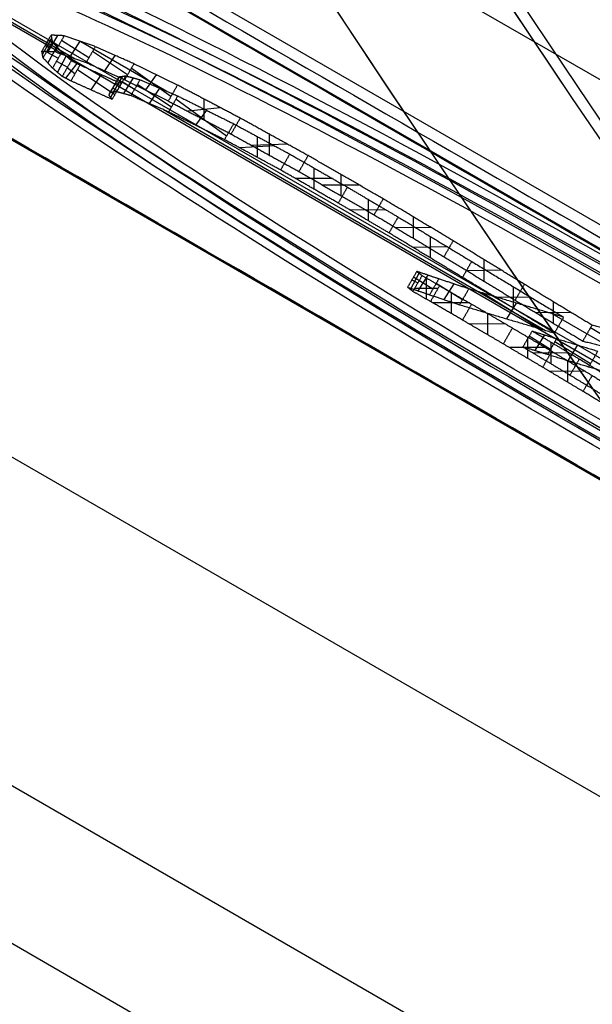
# Model space of a CAD drawing. Header units: millimetres. Extents: x -273 to 273, y -262 to 262.
# Tile 14 of 256: x -85.96 to -82.85, y -60.86 to -55.51. Entities that reach past the tile are written whole.
import ezdxf

# ---------------------------------------------------------------- set-up
doc = ezdxf.new("R2010")
doc.units = ezdxf.units.MM
doc.header["$MEASUREMENT"] = 0
doc.layers.add('Default', color=7, linetype='Continuous', true_color=0x000000)

# ---------------------------------------------------------------- blocks, each defined once
blk = doc.blocks.new('Block 01')
at = {"layer": 'Default', "color": 9, "true_color": 0xbfbfbf, "extrusion": (0.85774, -0.495217, 0.137993)}
for centre, radius, start, end in [((0, 799.967, -26.913), 80.7, 197.434898, 342.565102), ((0, 799.967, -26.613), 81, 198.234363, 341.765637), ((0, 799.967, -26.913), 79.3, 196.481918, 343.518082), ((0, 799.967, -26.913), 79.3, 208.507301, 343.518082), ((0, 799.967, -26.613), 79, 196.527879, 343.472121), ((0, 799.967, -24.913), 79.3, 196.481918, 343.518082), ((0, 799.967, -25.513), 80.7, 77.650321, 340.29454), ((0, 799.967, -25.213), 79, 196.527879, 343.472121), ((0, 799.967, -25.213), 81, 200.446478, 339.553522), ((0, 799.967, -25.213), 81, 200.446478, 339.553522), ((0, 799.967, -25.213), 80.4, 77.650321, 340.276918), ((0, 799.967, -24.913), 80.7, 200.13883, 339.86117), ((0, 799.967, -24.913), 80.7, 77.650321, 327.51504)]:
    blk.add_arc(centre, radius, start, end, dxfattribs=at)
at = {"layer": 'Default', "color": 9, "true_color": 0xbfbfbf}
blk.add_rational_spline([(-75.7661, 131.2307, 761.3572), (-79.1449, 110.7746, 708.9481), (-107.3255, 61.9644, 708.9481), (-135.506, 13.1542, 708.9481), (-151.5322, 0, 761.3572)], [1, 0.819846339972, 1, 0.819846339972, 1], degree=2, knots=[0, 0, 0, 98.398111, 98.398111, 196.796222, 196.796222, 196.796222], dxfattribs=at)

msp = doc.modelspace()

# ---------------------------------------------------------------- linework, layer by layer
at = {"layer": 'Default', "color": 9, "true_color": 0xbfbfbf}
for p, q in [((-0.6262, -103.288, -743.5893), (-89.1369, -52.1863, -743.5893)), ((-90.0439, -52.4483, -760.7397), (-0.3996, -104.2045, -760.7397)), ((-1.023, -103.9754, -744.824), (-89.5338, -52.8737, -744.824)), ((-1.0113, -104.6115, -751.8823), (-90.0906, -53.1816, -751.8823)), ((-89.7913, -53.3197, -743.4843), (-1.2806, -104.4214, -743.4843)), ((-1, -105.2443, -758.9064), (-90.6443, -53.4882, -758.9064)), ((-90.6409, -53.4823, -758.7421), (-0.9966, -105.2385, -758.7421)), ((-1.7452, -106.5351, -760.5238), (-91.3895, -54.779, -760.5238)), ((-86.5618, -55.2041, -752.0856), (-85.6621, -55.7236, -752.0856)), ((-85.8086, -55.6834, -752.5522), (-85.7573, -55.5972, -752.5522)), ((-85.8402, -55.7004, -752.9233), (-85.7906, -55.6132, -752.9233)), ((-85.8257, -55.651, -752.7517), (-85.8051, -55.6627, -753.0949)), ((-85.7556, -55.6565, -752.3501), (-85.8102, -55.6241, -752.7543)), ((-85.588, -55.7182, -751.9477), (-85.7373, -55.6248, -752.3531)), ((-85.6893, -55.714, -752.1504), (-85.636, -55.6289, -752.1504)), ((-85.6322, -55.6303, -752.1414), (-85.1645, -55.9003, -752.1414)), ((-85.8182, -55.6854, -753.0927), (-85.7547, -55.7202, -753.3687)), ((-85.8106, -55.7468, -753.2307), (-85.7623, -55.6588, -753.2307)), ((-85.3782, -55.8109, -751.6526), (-85.5685, -55.6844, -751.951)), ((-85.5012, -55.7895, -751.8018), (-85.4455, -55.7058, -751.8018)), ((-85.7646, -55.7375, -753.3671), (-85.7044, -55.7696, -753.531)), ((-85.7581, -55.7979, -753.449), (-85.7109, -55.7092, -753.449)), ((-85.6536, -55.7486, -753.5147), (-85.7159, -55.8285, -753.5147)), ((-85.6637, -55.8049, -753.4987), (-85.7059, -55.7721, -753.5307)), ((-85.4476, -55.9189, -753.1953), (-85.6509, -55.7829, -753.5008)), ((-85.5213, -55.8091, -753.348), (-85.5772, -55.8927, -753.348)), ((-85.1428, -55.9287, -751.4321), (-85.3576, -55.7751, -751.656)), ((-85.2795, -55.8929, -751.544), (-85.2209, -55.8109, -751.544)), ((-85.4271, -55.8275, -752.9696), (-85.4773, -55.9144, -752.9696)), ((-85.4219, -55.8454, -753.1269), (-85.4707, -55.9331, -753.1269)), ((-85.4055, -55.8188, -752.7466), (-85.4564, -55.9052, -752.7466)), ((-85.4184, -55.8694, -752.6098), (-85.4435, -55.8546, -752.8833)), ((-85.3409, -55.8904, -752.361), (-85.4071, -55.8498, -752.6117)), ((-85.3478, -55.8273, -752.4863), (-85.4002, -55.9129, -752.4863)), ((-85.1401, -55.9856, -752.0448), (-85.3256, -55.8639, -752.3635)), ((-85.4583, -55.8827, -753.0563), (-85.4344, -55.8959, -753.1974)), ((-85.4527, -55.8706, -752.8818), (-85.4517, -55.8712, -753.0574)), ((-85.2053, -55.8828, -752.2041), (-85.2604, -55.9668, -752.2041)), ((-84.8413, -56.1446, -751.7868), (-85.116, -55.9439, -752.0487)), ((-84.9615, -56.0557, -751.3252), (-84.9615, -55.9432, -751.3601)), ((-85.1835, -55.9999, -752.0856), (-83.1073, -57.1986, -752.0856)), ((-84.8725, -55.99, -751.3124), (-85.0506, -56.0088, -751.3729)), ((-84.9489, -56.0035, -751.9178), (-85.0084, -56.085, -751.9178)), ((-84.6067, -56.2477, -751.1904), (-84.6067, -56.1339, -751.2122)), ((-84.509, -56.1878, -751.1856), (-84.7045, -56.1938, -751.2169)), ((-84.6744, -56.1454, -751.7429), (-84.6744, -56.2586, -751.7151)), ((-84.5801, -56.1963, -751.7058), (-84.7687, -56.2077, -751.7523)), ((-84.3653, -56.3167, -751.668), (-84.3653, -56.4316, -751.6579)), ((-84.2649, -56.3743, -751.6642), (-84.4656, -56.3741, -751.6617)), ((-84.2182, -56.4674, -751.1419), (-84.2182, -56.3525, -751.1513)), ((-84.1179, -56.4101, -751.149), (-84.3185, -56.4097, -751.1442)), ((-84.0709, -56.4872, -751.6736), (-84.0709, -56.6028, -751.6709)), ((-83.9721, -56.5453, -751.6845), (-84.1697, -56.5447, -751.66)), ((-83.8243, -56.6992, -751.1882), (-83.8243, -56.5831, -751.1847)), ((-83.7285, -56.6405, -751.2071), (-83.9202, -56.6418, -751.1657)), ((-83.7334, -56.6886, -751.7423), (-83.7334, -56.8051, -751.7486)), ((-83.6393, -56.7455, -751.7697), (-83.8275, -56.7481, -751.7213)), ((-83.4412, -56.9315, -751.3038), (-83.4412, -56.8147, -751.2944)), ((-83.3493, -56.8708, -751.3269), (-83.5331, -56.8753, -751.2714)), ((-83.8405, -56.9772, -754.2085), (-83.7945, -56.8879, -754.2085)), ((-83.8336, -56.9243, -754.177), (-83.8014, -56.9409, -754.2399)), ((-83.7194, -56.9745, -753.8767), (-83.8247, -56.9088, -754.1785)), ((-83.7986, -56.9842, -754.0276), (-83.7455, -56.899, -754.0276)), ((-83.7555, -56.9137, -754.2431), (-83.7555, -57.0287, -754.2335)), ((-90.7169, -56.9502, -746.9504), (-3.9619, -107.0383, -746.9504)), ((-83.6921, -56.9713, -754.2395), (-83.8189, -56.9711, -754.237)), ((-83.5595, -57.0335, -753.46), (-83.7022, -56.9447, -753.8796)), ((-83.6574, -57.0317, -753.6698), (-83.6043, -56.9465, -753.6698)), ((-83.6209, -56.9913, -754.2409), (-83.6209, -57.1063, -754.2326)), ((-83.284, -56.9605, -751.873), (-83.284, -57.0769, -751.8793)), ((-83.1327, -57.191, -752.1604), (-83.4511, -56.995, -753.25)), ((-83.1899, -57.0174, -751.9004), (-83.3781, -57.02, -751.8519)), ((-83.0641, -57.1604, -751.4221), (-83.0641, -57.044, -751.4163)), ((-83.5207, -57.0491, -754.2407), (-83.721, -57.0485, -754.2328)), ((-83.3183, -57.1357, -752.7052), (-83.2656, -57.0503, -752.7052)), ((-83.4231, -57.1062, -754.2481), (-83.4231, -57.2216, -754.2442)), ((-82.9697, -57.101, -751.4428), (-83.1584, -57.1034, -751.3955)), ((-83.0736, -57.1075, -752.1414), (-82.6137, -57.373, -752.1414)), ((-83.3238, -57.1643, -754.2567), (-83.5223, -57.1635, -754.2356)), ((-82.6783, -57.2971, -750.7173), (-82.8634, -57.1843, -751.4737)), ((-83.2054, -57.2341, -754.2721), (-83.2054, -57.3499, -754.2713)), ((-83.0808, -57.3017, -753.4039), (-83.1966, -57.2302, -753.7821)), ((-83.1123, -57.2232, -753.593), (-83.1651, -57.3086, -753.593)), ((-83.1074, -57.2921, -754.2867), (-83.3034, -57.2919, -754.2567)), ((-83.0774, -57.3796, -753.8074), (-83.0774, -57.2636, -753.8056)), ((-82.8635, -57.3801, -752.7594), (-83.0572, -57.2608, -753.4078)), ((-82.934, -57.2777, -753.0836), (-82.9867, -57.3632, -753.0836)), ((-82.9807, -57.3213, -753.8251), (-83.1742, -57.3219, -753.7879)), ((-82.9888, -57.3628, -754.3109), (-82.9888, -57.479, -754.3139)), ((-82.8927, -57.4204, -754.3325), (-83.0849, -57.4214, -754.2922)), ((-91.0879, -57.5928, -751.5444), (-4.3329, -107.6808, -751.5444))]:
    msp.add_line(p, q, dxfattribs=at)
at = {"layer": 'Default', "color": 9, "true_color": 0xbfbfbf, "extrusion": (0.498312, 0.863101, -0.082112)}
for centre, radius in [((42.8426, -757.0251, -28.9759), 5), ((42.8432, -757.0254, -28.9759), 4.5195)]:
    msp.add_circle(centre, radius, dxfattribs=at)
at = {"layer": 'Default', "color": 9, "true_color": 0xbfbfbf}
for centre, radius, start, end in [((0, 0, -22), 100.85, 0.002523, 270), ((0, 0, -22), 100.05, 0.002523, 270), ((0, 0, -44), 100.85, 180, 270), ((0, 0), 100.85, 180, 270), ((0, 0), 100.05, 180, 270), ((0, 0, -44), 100.05, 180, 270), ((0, 0), 100, 181.745343, 238.822906), ((0, 0, -3), 100, 181.745343, 238.822906), ((0, 0, -1.5), 100, 181.745343, 238.822906)]:
    msp.add_arc(centre, radius, start, end, dxfattribs=at)
at = {"layer": 'Default', "color": 9, "true_color": 0xbfbfbf, "extrusion": (0.498312, 0.863101, -0.082112)}
for centre, radius, start, end in [((42.8426, -757.0251, -28.9259), 5, 0, 180), ((42.8426, -757.0251, -29.0259), 5, 0, 180), ((42.8426, -757.0251, -28.9259), 5, 180, 0), ((42.8432, -757.0254, -28.9259), 4.5195, 0, 180), ((42.8426, -757.0251, -29.0259), 5, 180, 0), ((42.8432, -757.0254, -29.0259), 4.5195, 0, 180), ((42.8432, -757.0254, -28.9259), 4.5195, 180, 0), ((42.8432, -757.0254, -29.0259), 4.5195, 180, 0)]:
    msp.add_arc(centre, radius, start, end, dxfattribs=at)
at = {"layer": 'Default', "color": 9, "true_color": 0xbfbfbf}
for points, knots in [([(-112.0529, 0, -41.6713), (-112.0529, -112.0529, -41.6713), (0, -112.0529, -41.6713), (112.0529, -112.0529, -41.6713), (112.0529, 0, -41.6713), (112.0529, 112.0529, -41.6713), (0, 112.0529, -41.6713)], [-528.036741, -528.036741, -528.036741, -352.024494, -352.024494, -176.012247, -176.012247, 0, 0, 0]), ([(0, 108.2556, -41.6713), (108.2556, 108.2556, -41.6713), (108.2556, 0, -41.6713), (108.2556, -108.2556, -41.6713), (0, -108.2556, -41.6713), (-108.2556, -108.2556, -41.6713), (-108.2556, 0, -41.6713)], [0, 0, 0, 170.047569, 170.047569, 340.095138, 340.095138, 510.142707, 510.142707, 510.142707])]:
    msp.add_rational_spline(points, [1, 0.707106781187, 1, 0.707106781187, 1, 0.707106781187, 1], degree=2, knots=knots, dxfattribs=at)
for points in [[(-86.755, -50.088, -756.8933), (-43.3775, -75.132, -756.8933), (0, -100.176, -756.8933)], [(-89.5074, -52.8279, -744.9844), (-45.252, -78.3788, -744.9844), (-0.9966, -103.9296, -744.9844)], [(-1.0261, -103.9806, -744.9797), (-45.2815, -78.4298, -744.9797), (-89.5368, -52.8789, -744.9797)], [(-0.9966, -105.2385, -758.7421), (-45.8188, -79.3604, -758.7421), (-90.6409, -53.4823, -758.7421)], [(-85.7937, -55.5956, -752.757), (-85.8187, -55.6387, -752.7529), (-85.8436, -55.6819, -752.7488)], [(-85.7222, -55.5987, -752.3556), (-85.758, -55.5971, -752.5563), (-85.7937, -55.5956, -752.757)], [(-85.7937, -55.5956, -752.757), (-85.7905, -55.6137, -752.9274), (-85.7872, -55.6318, -753.0978)], [(-85.7222, -55.5987, -752.3556), (-85.7472, -55.6418, -752.3515), (-85.7721, -55.685, -752.3474)], [(-85.5533, -55.658, -751.9535), (-85.6377, -55.6283, -752.1545), (-85.7222, -55.5987, -752.3556)], [(-85.7872, -55.6318, -753.0978), (-85.8122, -55.6749, -753.0937), (-85.8371, -55.7181, -753.0896)], [(-85.7872, -55.6318, -753.0978), (-85.7615, -55.6597, -753.2348), (-85.7358, -55.6875, -753.3719)], [(-85.8436, -55.6819, -752.7488), (-85.8078, -55.6834, -752.5481), (-85.7721, -55.685, -752.3474)], [(-85.8371, -55.7181, -753.0896), (-85.8403, -55.7, -752.9192), (-85.8436, -55.6819, -752.7488)], [(-85.7358, -55.6875, -753.3719), (-85.7607, -55.7307, -753.3678), (-85.7856, -55.7739, -753.3636)], [(-85.7721, -55.685, -752.3474), (-85.6876, -55.7146, -752.1463), (-85.6031, -55.7443, -751.9453)], [(-85.7358, -55.6875, -753.3719), (-85.7096, -55.7104, -753.4531), (-85.6834, -55.7332, -753.5344)], [(-85.5533, -55.658, -751.9535), (-85.5782, -55.7011, -751.9494), (-85.6031, -55.7443, -751.9453)], [(-85.3436, -55.7509, -751.6583), (-85.4484, -55.7045, -751.8059), (-85.5533, -55.658, -751.9535)], [(-85.7856, -55.7739, -753.3636), (-85.8113, -55.746, -753.2266), (-85.8371, -55.7181, -753.0896)], [(-85.6834, -55.7332, -753.5344), (-85.7083, -55.7764, -753.5303), (-85.7332, -55.8196, -753.5262)], [(-85.6363, -55.7575, -753.5032), (-85.6612, -55.8006, -753.4991), (-85.6861, -55.8438, -753.495)], [(-85.6834, -55.7332, -753.5344), (-85.6598, -55.7454, -753.5188), (-85.6363, -55.7575, -753.5032)], [(-85.6363, -55.7575, -753.5032), (-85.5244, -55.8077, -753.3521), (-85.4124, -55.858, -753.2011)], [(-85.6031, -55.7443, -751.9453), (-85.4983, -55.7908, -751.7977), (-85.3934, -55.8372, -751.6501)], [(-85.3436, -55.7509, -751.6583), (-85.3685, -55.7941, -751.6542), (-85.3934, -55.8372, -751.6501)], [(-85.107, -55.8666, -751.438), (-85.2253, -55.8088, -751.5481), (-85.3436, -55.7509, -751.6583)], [(-85.7332, -55.8196, -753.5262), (-85.7594, -55.7967, -753.4449), (-85.7856, -55.7739, -753.3636)], [(-85.6861, -55.8438, -753.495), (-85.7097, -55.8317, -753.5106), (-85.7332, -55.8196, -753.5262)], [(-85.4623, -55.9443, -753.1928), (-85.5742, -55.894, -753.3439), (-85.6861, -55.8438, -753.495)], [(-85.4303, -55.8343, -753.0609), (-85.4553, -55.8775, -753.0568), (-85.4802, -55.9206, -753.0527)], [(-85.4242, -55.8213, -752.8865), (-85.4491, -55.8644, -752.8824), (-85.4741, -55.9076, -752.8783)], [(-85.4124, -55.858, -753.2011), (-85.4374, -55.9011, -753.1969), (-85.4623, -55.9443, -753.1928)], [(-85.3878, -55.8164, -752.6149), (-85.4127, -55.8596, -752.6108), (-85.4377, -55.9027, -752.6067)], [(-85.4303, -55.8343, -753.0609), (-85.4273, -55.8278, -752.9737), (-85.4242, -55.8213, -752.8865)], [(-85.4124, -55.858, -753.2011), (-85.4214, -55.8461, -753.131), (-85.4303, -55.8343, -753.0609)], [(-85.4242, -55.8213, -752.8865), (-85.406, -55.8188, -752.7507), (-85.3878, -55.8164, -752.6149)], [(-85.3934, -55.8372, -751.6501), (-85.2751, -55.8951, -751.5399), (-85.1568, -55.9529, -751.4298)], [(-85.3878, -55.8164, -752.6149), (-85.3491, -55.827, -752.4904), (-85.3103, -55.8375, -752.366)], [(-85.3103, -55.8375, -752.366), (-85.3353, -55.8806, -752.3619), (-85.3602, -55.9238, -752.3578)], [(-85.3103, -55.8375, -752.366), (-85.2079, -55.8816, -752.2082), (-85.1055, -55.9257, -752.0505)], [(-85.107, -55.8666, -751.438), (-85.1319, -55.9098, -751.4339), (-85.1568, -55.9529, -751.4298)], [(-84.7663, -56.046, -751.2554), (-84.9366, -55.9563, -751.3467), (-85.107, -55.8666, -751.438)], [(-85.4741, -55.9076, -752.8783), (-85.4771, -55.9141, -752.9655), (-85.4802, -55.9206, -753.0527)], [(-85.4802, -55.9206, -753.0527), (-85.4712, -55.9325, -753.1228), (-85.4623, -55.9443, -753.1928)], [(-85.4377, -55.9027, -752.6067), (-85.4559, -55.9051, -752.7425), (-85.4741, -55.9076, -752.8783)], [(-85.3602, -55.9238, -752.3578), (-85.3989, -55.9133, -752.4822), (-85.4377, -55.9027, -752.6067)], [(-85.1553, -56.012, -752.0422), (-85.2578, -55.9679, -752.2), (-85.3602, -55.9238, -752.3578)], [(-85.1568, -55.9529, -751.4298), (-84.9864, -56.0426, -751.3385), (-84.8161, -56.1323, -751.2472)], [(-85.1055, -55.9257, -752.0505), (-85.1304, -55.9689, -752.0464), (-85.1553, -56.012, -752.0422)], [(-85.1055, -55.9257, -752.0505), (-84.9537, -56.0011, -751.9219), (-84.802, -56.0765, -751.7933)], [(-84.8518, -56.1628, -751.7851), (-85.0036, -56.0874, -751.9136), (-85.1553, -56.012, -752.0422)], [(-84.802, -56.0765, -751.7933), (-84.8269, -56.1196, -751.7892), (-84.8518, -56.1628, -751.7851)], [(-84.7663, -56.046, -751.2554), (-84.7912, -56.0891, -751.2513), (-84.8161, -56.1323, -751.2472)], [(-84.802, -56.0765, -751.7933), (-84.6495, -56.1588, -751.7331), (-84.497, -56.2412, -751.673)], [(-84.3974, -56.2494, -751.1554), (-84.5818, -56.1477, -751.2054), (-84.7663, -56.046, -751.2554)], [(-84.8161, -56.1323, -751.2472), (-84.6316, -56.234, -751.1972), (-84.4472, -56.3357, -751.1472)], [(-84.5468, -56.3275, -751.6648), (-84.6993, -56.2451, -751.7249), (-84.8518, -56.1628, -751.7851)], [(-84.497, -56.2412, -751.673), (-84.5219, -56.2843, -751.6689), (-84.5468, -56.3275, -751.6648)], [(-84.497, -56.2412, -751.673), (-84.3404, -56.331, -751.6671), (-84.1837, -56.4209, -751.6612)], [(-84.3974, -56.2494, -751.1554), (-84.4223, -56.2926, -751.1513), (-84.4472, -56.3357, -751.1472)], [(-83.9892, -56.4842, -751.1461), (-84.1933, -56.3668, -751.1507), (-84.3974, -56.2494, -751.1554)], [(-84.2336, -56.5072, -751.653), (-84.3902, -56.4173, -751.6589), (-84.5468, -56.3275, -751.6648)], [(-84.4472, -56.3357, -751.1472), (-84.2431, -56.4531, -751.1425), (-84.0391, -56.5705, -751.1379)], [(-84.1837, -56.4209, -751.6612), (-84.2087, -56.464, -751.6571), (-84.2336, -56.5072, -751.653)], [(-84.1837, -56.4209, -751.6612), (-84.046, -56.5019, -751.6763), (-83.9082, -56.5829, -751.6915)], [(-83.958, -56.6692, -751.6833), (-84.0958, -56.5882, -751.6681), (-84.2336, -56.5072, -751.653)], [(-83.9892, -56.4842, -751.1461), (-84.0142, -56.5273, -751.142), (-84.0391, -56.5705, -751.1379)], [(-83.6095, -56.7118, -751.235), (-83.7994, -56.598, -751.1905), (-83.9892, -56.4842, -751.1461)], [(-84.0391, -56.5705, -751.1379), (-83.8492, -56.6843, -751.1823), (-83.6594, -56.7982, -751.2268)], [(-83.9082, -56.5829, -751.6915), (-83.9331, -56.626, -751.6874), (-83.958, -56.6692, -751.6833)], [(-83.9082, -56.5829, -751.6915), (-83.7085, -56.7037, -751.7496), (-83.5088, -56.8245, -751.8077)], [(-83.5586, -56.9108, -751.7995), (-83.7583, -56.79, -751.7414), (-83.958, -56.6692, -751.6833)], [(-83.6095, -56.7118, -751.235), (-83.6345, -56.755, -751.2309), (-83.6594, -56.7982, -751.2268)], [(-83.223, -56.948, -751.3715), (-83.4163, -56.8299, -751.3032), (-83.6095, -56.7118, -751.235)], [(-83.6594, -56.7982, -751.2268), (-83.4661, -56.9162, -751.295), (-83.2728, -57.0343, -751.3633)], [(-83.5088, -56.8245, -751.8077), (-83.5337, -56.8677, -751.8036), (-83.5586, -56.9108, -751.7995)], [(-83.5088, -56.8245, -751.8077), (-83.2591, -56.9756, -751.8803), (-83.0094, -57.1266, -751.9528)], [(-83.807, -56.8782, -754.1814), (-83.8319, -56.9213, -754.1773), (-83.8568, -56.9645, -754.1732)], [(-83.6873, -56.9188, -753.882), (-83.7471, -56.8985, -754.0317), (-83.807, -56.8782, -754.1814)], [(-83.807, -56.8782, -754.1814), (-83.7926, -56.8894, -754.2126), (-83.7782, -56.9007, -754.2437)], [(-83.7782, -56.9007, -754.2437), (-83.8032, -56.9438, -754.2396), (-83.8281, -56.987, -754.2355)], [(-83.7782, -56.9007, -754.2437), (-83.7306, -56.9281, -754.2424), (-83.6829, -56.9554, -754.2411)], [(-83.6873, -56.9188, -753.882), (-83.7122, -56.962, -753.8779), (-83.7371, -57.0051, -753.8738)], [(-83.5246, -56.9731, -753.4658), (-83.6059, -56.9459, -753.6739), (-83.6873, -56.9188, -753.882)], [(-83.0593, -57.2129, -751.9446), (-83.3089, -57.0619, -751.872), (-83.5586, -56.9108, -751.7995)], [(-83.8568, -56.9645, -754.1732), (-83.7969, -56.9848, -754.0235), (-83.7371, -57.0051, -753.8738)], [(-83.8281, -56.987, -754.2355), (-83.8424, -56.9757, -754.2044), (-83.8568, -56.9645, -754.1732)], [(-83.7328, -57.0418, -754.2328), (-83.7804, -57.0144, -754.2342), (-83.8281, -56.987, -754.2355)], [(-83.6829, -56.9554, -754.2411), (-83.7079, -56.9986, -754.237), (-83.7328, -57.0418, -754.2328)], [(-83.6829, -56.9554, -754.2411), (-83.5959, -57.0057, -754.2409), (-83.509, -57.0559, -754.2407)], [(-83.5246, -56.9731, -753.4658), (-83.5495, -57.0163, -753.4616), (-83.5744, -57.0594, -753.4575)], [(-83.0094, -57.1266, -751.9528), (-83.267, -57.0499, -752.7093), (-83.5246, -56.9731, -753.4658)], [(-83.223, -56.948, -751.3715), (-83.2479, -56.9912, -751.3674), (-83.2728, -57.0343, -751.3633)], [(-82.8553, -57.1702, -751.475), (-83.0391, -57.0591, -751.4233), (-83.223, -56.948, -751.3715)], [(-83.7371, -57.0051, -753.8738), (-83.6558, -57.0323, -753.6657), (-83.5744, -57.0594, -753.4575)], [(-83.5588, -57.1422, -754.2325), (-83.6458, -57.092, -754.2327), (-83.7328, -57.0418, -754.2328)], [(-83.2728, -57.0343, -751.3633), (-83.089, -57.1454, -751.4151), (-82.9051, -57.2565, -751.4668)], [(-83.5744, -57.0594, -753.4575), (-83.3169, -57.1362, -752.7011), (-83.0593, -57.2129, -751.9446)], [(-83.509, -57.0559, -754.2407), (-83.5339, -57.099, -754.2366), (-83.5588, -57.1422, -754.2325)], [(-83.509, -57.0559, -754.2407), (-83.3982, -57.1207, -754.2503), (-83.2874, -57.1856, -754.2598)], [(-83.3372, -57.2719, -754.2516), (-83.448, -57.2071, -754.242), (-83.5588, -57.1422, -754.2325)], [(-83.0094, -57.1266, -751.9528), (-83.0343, -57.1698, -751.9487), (-83.0593, -57.2129, -751.9446)], [(-83.2874, -57.1856, -754.2598), (-83.3123, -57.2288, -754.2557), (-83.3372, -57.2719, -754.2516)], [(-83.2874, -57.1856, -754.2598), (-83.1805, -57.2488, -754.2758), (-83.0736, -57.3121, -754.2918)], [(-83.1805, -57.2021, -753.7848), (-83.2054, -57.2453, -753.7807), (-83.2303, -57.2885, -753.7766)], [(-82.9246, -57.3548, -753.8364), (-83.0525, -57.2785, -753.8106), (-83.1805, -57.2021, -753.7848)], [(-83.1805, -57.2021, -753.7848), (-83.1138, -57.2228, -753.5971), (-83.0471, -57.2434, -753.4094)], [(-82.8553, -57.1702, -751.475), (-82.8802, -57.2133, -751.4709), (-82.9051, -57.2565, -751.4668)], [(-82.6367, -57.2249, -750.7241), (-82.746, -57.1975, -751.0996), (-82.8553, -57.1702, -751.475)], [(-83.0471, -57.2434, -753.4094), (-83.0721, -57.2866, -753.4053), (-83.097, -57.3297, -753.4012)], [(-83.0471, -57.2434, -753.4094), (-82.9354, -57.2773, -753.0877), (-82.8237, -57.3112, -752.766)], [(-82.9051, -57.2565, -751.4668), (-82.7958, -57.2838, -751.0914), (-82.6865, -57.3112, -750.7159)], [(-83.1234, -57.3984, -754.2836), (-83.2303, -57.3352, -754.2676), (-83.3372, -57.2719, -754.2516)], [(-83.2303, -57.2885, -753.7766), (-83.1024, -57.3648, -753.8024), (-82.9744, -57.4411, -753.8282)], [(-83.097, -57.3297, -753.4012), (-83.1636, -57.3091, -753.5889), (-83.2303, -57.2885, -753.7766)], [(-83.0736, -57.3121, -754.2918), (-83.0985, -57.3552, -754.2877), (-83.1234, -57.3984, -754.2836)], [(-83.0736, -57.3121, -754.2918), (-82.9639, -57.3778, -754.3165), (-82.8542, -57.4434, -754.3412)], [(-82.8237, -57.3112, -752.766), (-82.8486, -57.3543, -752.7618), (-82.8736, -57.3975, -752.7577)], [(-82.8736, -57.3975, -752.7577), (-82.9853, -57.3636, -753.0795), (-83.097, -57.3297, -753.4012)], [(-82.9246, -57.3548, -753.8364), (-82.9495, -57.3979, -753.8323), (-82.9744, -57.4411, -753.8282)], [(-82.5019, -57.6113, -753.9672), (-82.7132, -57.483, -753.9018), (-82.9246, -57.3548, -753.8364)], [(-82.904, -57.5298, -754.333), (-83.0137, -57.4641, -754.3083), (-83.1234, -57.3984, -754.2836)], [(-82.6476, -57.464, -752.0857), (-82.7606, -57.4308, -752.4217), (-82.8736, -57.3975, -752.7577)], [(-82.9744, -57.4411, -753.8282), (-82.7631, -57.5693, -753.8936), (-82.5517, -57.6976, -753.959)], [(-82.8542, -57.4434, -754.3412), (-82.8791, -57.4866, -754.3371), (-82.904, -57.5298, -754.333)], [(-82.8542, -57.4434, -754.3412), (-82.6866, -57.5453, -754.3943), (-82.519, -57.6471, -754.4474)], [(-82.5688, -57.7334, -754.4392), (-82.7364, -57.6316, -754.3861), (-82.904, -57.5298, -754.333)], [(-4.7039, -108.3234, -756.1384), (-48.0814, -83.2794, -756.1384), (-91.4589, -58.2354, -756.1384)]]:
    msp.add_open_spline(points, degree=2, dxfattribs=at)
for points, knots in [([(-90.4092, -53.248, -743.3608), (-89.1841, -71.2145, -726.7937), (-86.7739, -95.8905, -694.9446), (-82.8632, -114.9813, -644.7204), (-80.4979, -118.3205, -614.9154), (-79.3123, -118.0525, -600.1091)], [0, 0, 0, 0, 70.213783, 117.022971, 163.815805, 163.815805, 163.815805, 163.815805]), ([(-80.3035, -118.3114, -600.0094), (-81.4836, -118.5768, -614.8443), (-83.82, -115.2144, -644.7004), (-87.6207, -96.0428, -694.977), (-89.9034, -71.3065, -726.8241), (-91.0397, -53.3128, -743.3844)], [-1314.671432, -1314.671432, -1314.671432, -1314.671432, -1267.486613, -1220.301783, -1149.524555, -1149.524555, -1149.524555, -1149.524555]), ([(-89.7913, -53.3197, -743.4843), (-88.4797, -71.3144, -726.938), (-85.9449, -96.0522, -695.1111), (-81.918, -115.2249, -644.8526), (-79.5164, -118.5877, -615.0016), (-78.3207, -118.3224, -600.168)], [-189.353565, -189.353565, -189.353565, -189.353565, -118.576341, -71.391515, -24.206688, -24.206688, -24.206688, -24.206688]), ([(-79.304, -123.5022, -599.6271), (-80.422, -123.777, -613.5862), (-81.5213, -122.3807, -627.4365), (-83.6512, -116.5086, -654.4744), (-84.6836, -112.0231, -667.6869), (-86.6379, -100.3007, -692.9382), (-87.5541, -93.1144, -704.897), (-89.2453, -76.5519, -727.196), (-90.0208, -67.1754, -737.5358), (-90.7169, -56.9502, -746.9504)], [709.935271, 709.935271, 709.935271, 709.935271, 752.393427, 752.393427, 794.836466, 794.836466, 837.156724, 837.156724, 879.495751, 879.495751, 879.495751, 879.495751])]:
    msp.add_open_spline(points, degree=3, knots=knots, dxfattribs=at)

# ---------------------------------------------------------------- block references
at = {"layer": 'Default', "color": 9, "true_color": 0xbfbfbf, "extrusion": (0, 0, -1), "rotation": 180}
msp.add_blockref('Block 01', (0, 0, -200), dxfattribs=at)

doc.saveas('drawing.dxf')
